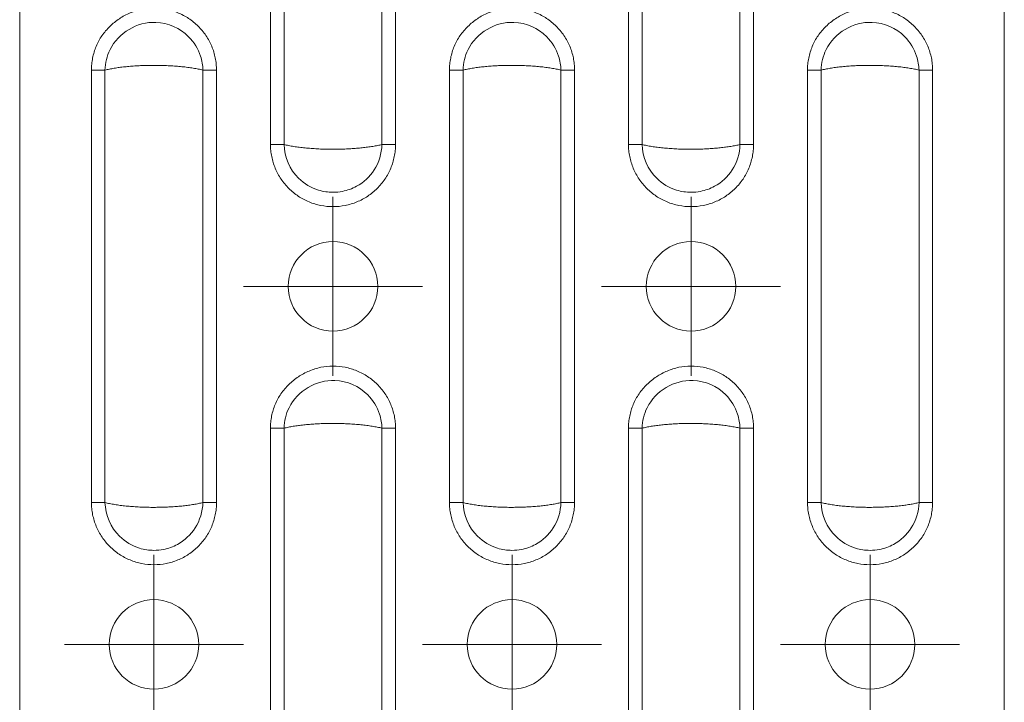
# Model space of a CAD drawing. Header units: millimetres. Extents: x 0 to 210, y 0 to 297.
# Tile 8 of 11: x 44 to 72, y 217 to 236. Entities that reach past the tile are written whole.
import ezdxf

# ---------------------------------------------------------------- set-up
doc = ezdxf.new("R2010")
doc.units = ezdxf.units.MM

# ---------------------------------------------------------------- blocks, each defined once
blk = doc.blocks.new('SW_CENTERMARKSYMBOL_3')
at = {"color": 0, "linetype": 'Continuous', "lineweight": 0}
for p, q in [((0, 1.25), (0, 2.5)), ((0, 0), (0, 1.25)), ((-1.25, 0), (-2.5, 0)), ((0, 0), (-1.25, 0)), ((0, 0), (0, -1.25)), ((0, 0), (1.25, 0)), ((1.25, 0), (2.5, 0)), ((0, -1.25), (0, -2.5))]:
    blk.add_line(p, q, dxfattribs=at)
blk = doc.blocks.new('SW_CENTERMARKSYMBOL_7')
at = {"color": 0, "linetype": 'Continuous', "lineweight": 0}
for p, q in [((0, 1.25), (0, 2.5)), ((0, 0), (0, 1.25)), ((-1.25, 0), (-2.5, 0)), ((0, 0), (-1.25, 0)), ((0, 0), (0, -1.25)), ((0, 0), (1.25, 0)), ((1.25, 0), (2.5, 0)), ((0, -1.25), (0, -2.5))]:
    blk.add_line(p, q, dxfattribs=at)
blk = doc.blocks.new('SW_CENTERMARKSYMBOL_10')
at = {"color": 0, "linetype": 'Continuous', "lineweight": 0}
for p, q in [((0, 1.25), (0, 2.5)), ((0, 0), (0, 1.25)), ((-1.25, 0), (-2.5, 0)), ((0, 0), (-1.25, 0)), ((0, 0), (0, -1.25)), ((0, 0), (1.25, 0)), ((1.25, 0), (2.5, 0)), ((0, -1.25), (0, -2.5))]:
    blk.add_line(p, q, dxfattribs=at)
blk = doc.blocks.new('SW_CENTERMARKSYMBOL_13')
at = {"color": 0, "linetype": 'Continuous', "lineweight": 0}
for p, q in [((0, 1.25), (0, 2.5)), ((0, 0), (0, 1.25)), ((-1.25, 0), (-2.5, 0)), ((0, 0), (-1.25, 0)), ((0, 0), (0, -1.25)), ((0, 0), (1.25, 0)), ((1.25, 0), (2.5, 0)), ((0, -1.25), (0, -2.5))]:
    blk.add_line(p, q, dxfattribs=at)
blk = doc.blocks.new('SW_CENTERMARKSYMBOL_16')
at = {"color": 0, "linetype": 'Continuous', "lineweight": 0}
for p, q in [((0, 1.25), (0, 2.5)), ((0, 0), (0, 1.25)), ((-1.25, 0), (-2.5, 0)), ((0, 0), (-1.25, 0)), ((0, 0), (0, -1.25)), ((0, 0), (1.25, 0)), ((1.25, 0), (2.5, 0)), ((0, -1.25), (0, -2.5))]:
    blk.add_line(p, q, dxfattribs=at)

msp = doc.modelspace()

# ---------------------------------------------------------------- linework, layer by layer
at = {"color": 7, "linetype": 'Continuous', "lineweight": 15}
for p, q in [((44.462, 271.362), (44.462, 154.612)), ((71.962, 271.362), (71.962, 154.612)), ((51.464, 232.824), (51.464, 244.9)), ((51.844, 232.824), (51.844, 244.9)), ((54.579, 244.9), (54.579, 232.824)), ((54.959, 244.9), (54.959, 232.824)), ((61.464, 232.824), (61.464, 244.9)), ((61.844, 232.824), (61.844, 244.9)), ((64.579, 244.9), (64.579, 232.824)), ((64.959, 244.9), (64.959, 232.824)), ((46.464, 222.824), (46.464, 234.9)), ((46.844, 222.824), (46.844, 234.9)), ((49.579, 234.9), (49.579, 222.824)), ((49.959, 234.9), (49.959, 222.824)), ((56.464, 222.824), (56.464, 234.9)), ((56.844, 222.824), (56.844, 234.9)), ((59.579, 234.9), (59.579, 222.824)), ((59.959, 234.9), (59.959, 222.824)), ((66.464, 222.824), (66.464, 234.9)), ((66.844, 222.824), (66.844, 234.9)), ((69.579, 234.9), (69.579, 222.824)), ((69.959, 234.9), (69.959, 222.824)), ((51.464, 212.824), (51.464, 224.9)), ((51.844, 212.824), (51.844, 224.9)), ((54.579, 224.9), (54.579, 212.824)), ((54.959, 224.9), (54.959, 212.824)), ((61.464, 212.824), (61.464, 224.9)), ((61.844, 212.824), (61.844, 224.9)), ((64.579, 224.9), (64.579, 212.824)), ((64.959, 224.9), (64.959, 212.824))]:
    msp.add_line(p, q, dxfattribs=at)
for centre in [(53.212, 228.862), (63.212, 228.862), (48.212, 218.862), (58.212, 218.862), (68.212, 218.862)]:
    msp.add_circle(centre, 1.25, dxfattribs=at)
for points, knots in [([(46.464, 234.9), (46.465, 234.929), (46.466, 234.985), (46.472, 235.07), (46.483, 235.155), (46.503, 235.267), (46.538, 235.405), (46.614, 235.618), (46.75, 235.869), (46.972, 236.129), (47.239, 236.345), (47.543, 236.507), (47.87, 236.611), (48.212, 236.648), (48.553, 236.613), (48.882, 236.513), (49.186, 236.353), (49.408, 236.173), (49.562, 236.004), (49.665, 235.867), (49.754, 235.72), (49.828, 235.566), (49.886, 235.405), (49.928, 235.24), (49.954, 235.071), (49.957, 234.957), (49.959, 234.9)], [0, 0, 0, 0, 0.015558, 0.031135, 0.046768, 0.062496, 0.093799, 0.125045, 0.186708, 0.249382, 0.311688, 0.374289, 0.437411, 0.499275, 0.561957, 0.624546, 0.687103, 0.749679, 0.780928, 0.812381, 0.843709, 0.875023, 0.906415, 0.937501, 0.968592, 1, 1, 1, 1]), ([(56.464, 234.9), (56.465, 234.929), (56.466, 234.985), (56.472, 235.07), (56.483, 235.155), (56.503, 235.267), (56.538, 235.405), (56.614, 235.618), (56.75, 235.869), (56.972, 236.129), (57.239, 236.345), (57.543, 236.507), (57.87, 236.611), (58.212, 236.648), (58.553, 236.613), (58.882, 236.513), (59.186, 236.353), (59.408, 236.173), (59.562, 236.004), (59.665, 235.867), (59.754, 235.72), (59.828, 235.566), (59.886, 235.405), (59.928, 235.24), (59.954, 235.071), (59.957, 234.957), (59.959, 234.9)], [0, 0, 0, 0, 0.015558, 0.031135, 0.046768, 0.062496, 0.093799, 0.125045, 0.186708, 0.249382, 0.311688, 0.374289, 0.437411, 0.499275, 0.561957, 0.624546, 0.687103, 0.749679, 0.780928, 0.812381, 0.843709, 0.875023, 0.906415, 0.937501, 0.968592, 1, 1, 1, 1]), ([(66.464, 234.9), (66.465, 234.929), (66.466, 234.985), (66.472, 235.07), (66.483, 235.155), (66.503, 235.267), (66.538, 235.405), (66.614, 235.618), (66.75, 235.869), (66.972, 236.129), (67.239, 236.345), (67.543, 236.507), (67.87, 236.611), (68.212, 236.648), (68.553, 236.613), (68.882, 236.513), (69.186, 236.353), (69.408, 236.173), (69.562, 236.004), (69.665, 235.867), (69.754, 235.72), (69.828, 235.566), (69.886, 235.405), (69.928, 235.24), (69.954, 235.071), (69.957, 234.957), (69.959, 234.9)], [0, 0, 0, 0, 0.015558, 0.031135, 0.046768, 0.062496, 0.093799, 0.125045, 0.186708, 0.249382, 0.311688, 0.374289, 0.437411, 0.499275, 0.561957, 0.624546, 0.687103, 0.749679, 0.780928, 0.812381, 0.843709, 0.875023, 0.906415, 0.937501, 0.968592, 1, 1, 1, 1]), ([(46.844, 234.9), (46.849, 235.098), (46.897, 235.296), (47.217, 235.943), (47.74, 236.256), (48.608, 236.22), (48.94, 236.075), (49.331, 235.682), (49.446, 235.496), (49.554, 235.166), (49.576, 235.033), (49.579, 234.9)], [-1.088547, -1.088547, -1.088547, -1.088547, -0.936031, -0.936031, -0.529703, -0.529703, -0.266904, -0.266904, -0.102656, -0.102656, 0, 0, 0, 0]), ([(56.844, 234.9), (56.849, 235.098), (56.897, 235.296), (57.217, 235.943), (57.74, 236.256), (58.608, 236.22), (58.94, 236.075), (59.331, 235.682), (59.446, 235.496), (59.554, 235.166), (59.576, 235.033), (59.579, 234.9)], [-1.088547, -1.088547, -1.088547, -1.088547, -0.936031, -0.936031, -0.529703, -0.529703, -0.266904, -0.266904, -0.102656, -0.102656, 0, 0, 0, 0]), ([(66.844, 234.9), (66.849, 235.098), (66.897, 235.296), (67.217, 235.943), (67.74, 236.256), (68.608, 236.22), (68.94, 236.075), (69.331, 235.682), (69.446, 235.496), (69.554, 235.166), (69.576, 235.033), (69.579, 234.9)], [-1.088547, -1.088547, -1.088547, -1.088547, -0.936031, -0.936031, -0.529703, -0.529703, -0.266904, -0.266904, -0.102656, -0.102656, 0, 0, 0, 0]), ([(49.579, 234.9), (49.559, 234.905), (49.517, 234.916), (49.45, 234.93), (49.38, 234.943), (49.307, 234.956), (49.231, 234.967), (49.154, 234.978), (49.074, 234.988), (48.992, 234.997), (48.909, 235.004), (48.824, 235.011), (48.738, 235.017), (48.651, 235.022), (48.564, 235.027), (48.476, 235.03), (48.388, 235.032), (48.3, 235.034), (48.185, 235.034), (48.045, 235.033), (47.878, 235.028), (47.713, 235.02), (47.551, 235.008), (47.393, 234.993), (47.242, 234.975), (47.099, 234.953), (46.964, 234.929), (46.884, 234.91), (46.844, 234.9)], [0, 0, 0, 0, 0.030784, 0.061385, 0.091803, 0.122043, 0.152106, 0.181996, 0.211714, 0.241263, 0.270646, 0.299866, 0.328925, 0.357827, 0.386573, 0.415168, 0.443614, 0.471914, 0.500071, 0.55336, 0.607169, 0.661517, 0.716425, 0.771912, 0.827995, 0.884692, 0.942022, 1, 1, 1, 1]), ([(49.959, 234.9), (49.887, 234.9), (49.815, 234.9), (49.685, 234.9), (49.626, 234.9), (49.579, 234.9)], [0, 0, 0, 0, 0.5, 0.5, 1, 1, 1, 1]), ([(59.579, 234.9), (59.559, 234.905), (59.517, 234.916), (59.45, 234.93), (59.38, 234.943), (59.307, 234.956), (59.231, 234.967), (59.154, 234.978), (59.074, 234.988), (58.992, 234.997), (58.909, 235.004), (58.824, 235.011), (58.738, 235.017), (58.651, 235.022), (58.564, 235.027), (58.476, 235.03), (58.388, 235.032), (58.3, 235.034), (58.185, 235.034), (58.045, 235.033), (57.878, 235.028), (57.713, 235.02), (57.551, 235.008), (57.393, 234.993), (57.242, 234.975), (57.099, 234.953), (56.964, 234.929), (56.884, 234.91), (56.844, 234.9)], [0, 0, 0, 0, 0.030784, 0.061385, 0.091803, 0.122043, 0.152106, 0.181996, 0.211714, 0.241263, 0.270646, 0.299866, 0.328925, 0.357827, 0.386573, 0.415168, 0.443614, 0.471914, 0.500071, 0.55336, 0.607169, 0.661517, 0.716425, 0.771912, 0.827995, 0.884692, 0.942022, 1, 1, 1, 1]), ([(59.959, 234.9), (59.887, 234.9), (59.815, 234.9), (59.685, 234.9), (59.626, 234.9), (59.579, 234.9)], [0, 0, 0, 0, 0.5, 0.5, 1, 1, 1, 1]), ([(69.579, 234.9), (69.559, 234.905), (69.517, 234.916), (69.45, 234.93), (69.38, 234.943), (69.307, 234.956), (69.231, 234.967), (69.154, 234.978), (69.074, 234.988), (68.992, 234.997), (68.909, 235.004), (68.824, 235.011), (68.738, 235.017), (68.651, 235.022), (68.564, 235.027), (68.476, 235.03), (68.388, 235.032), (68.3, 235.034), (68.185, 235.034), (68.045, 235.033), (67.878, 235.028), (67.713, 235.02), (67.551, 235.008), (67.393, 234.993), (67.242, 234.975), (67.099, 234.953), (66.964, 234.929), (66.884, 234.91), (66.844, 234.9)], [0, 0, 0, 0, 0.030784, 0.061385, 0.091803, 0.122043, 0.152106, 0.181996, 0.211714, 0.241263, 0.270646, 0.299866, 0.328925, 0.357827, 0.386573, 0.415168, 0.443614, 0.471914, 0.500071, 0.55336, 0.607169, 0.661517, 0.716425, 0.771912, 0.827995, 0.884692, 0.942022, 1, 1, 1, 1]), ([(69.959, 234.9), (69.887, 234.9), (69.815, 234.9), (69.685, 234.9), (69.626, 234.9), (69.579, 234.9)], [0, 0, 0, 0, 0.5, 0.5, 1, 1, 1, 1]), ([(54.959, 232.824), (54.958, 232.795), (54.958, 232.739), (54.951, 232.654), (54.94, 232.569), (54.92, 232.457), (54.885, 232.319), (54.808, 232.105), (54.673, 231.852), (54.453, 231.589), (54.187, 231.37), (53.883, 231.21), (53.554, 231.11), (53.212, 231.077), (52.869, 231.11), (52.54, 231.21), (52.236, 231.371), (51.97, 231.587), (51.752, 231.853), (51.617, 232.105), (51.539, 232.319), (51.497, 232.485), (51.469, 232.654), (51.466, 232.767), (51.464, 232.824)], [0, 0, 0, 0, 0.015533, 0.031084, 0.046691, 0.062392, 0.093615, 0.124896, 0.187194, 0.249778, 0.312389, 0.374922, 0.437461, 0.50008, 0.562677, 0.625319, 0.687821, 0.750259, 0.812689, 0.875175, 0.906472, 0.937669, 0.968968, 1, 1, 1, 1]), ([(51.464, 232.824), (51.536, 232.824), (51.608, 232.824), (51.738, 232.824), (51.797, 232.824), (51.844, 232.824)], [0, 0, 0, 0, 0.5, 0.5, 1, 1, 1, 1]), ([(51.844, 232.824), (51.865, 232.819), (51.906, 232.808), (51.974, 232.794), (52.044, 232.781), (52.116, 232.768), (52.192, 232.757), (52.27, 232.746), (52.35, 232.736), (52.431, 232.727), (52.515, 232.72), (52.599, 232.713), (52.685, 232.707), (52.772, 232.701), (52.86, 232.697), (52.947, 232.694), (53.036, 232.692), (53.124, 232.69), (53.238, 232.69), (53.378, 232.691), (53.545, 232.696), (53.71, 232.704), (53.872, 232.716), (54.03, 232.731), (54.181, 232.749), (54.325, 232.771), (54.46, 232.795), (54.539, 232.814), (54.579, 232.824)], [0, 0, 0, 0, 0.0307842, 0.0613845, 0.0918034, 0.1220432, 0.1521065, 0.1819958, 0.2117137, 0.2412629, 0.270646, 0.2998659, 0.3289251, 0.3578267, 0.3865734, 0.4151681, 0.4436139, 0.4719137, 0.5000706, 0.5533598, 0.6071687, 0.6615173, 0.7164253, 0.7719117, 0.8279948, 0.8846925, 0.942022, 1, 1, 1, 1]), ([(54.579, 232.824), (54.573, 232.573), (54.497, 232.324), (54.238, 231.924), (54.068, 231.766), (53.746, 231.589), (53.613, 231.541), (53.388, 231.497), (53.299, 231.489), (53.076, 231.489), (52.939, 231.509), (52.6, 231.613), (52.408, 231.728), (52.003, 232.126), (51.852, 232.472), (51.844, 232.824)], [-1.089053, -1.089053, -1.089053, -1.089053, -0.895746, -0.895746, -0.721498, -0.721498, -0.612592, -0.612592, -0.544526, -0.544526, -0.439244, -0.439244, -0.270793, -0.270793, 0, 0, 0, 0]), ([(54.579, 232.824), (54.626, 232.824), (54.685, 232.824), (54.815, 232.824), (54.887, 232.824), (54.959, 232.824)], [0, 0, 0, 0, 0.5, 0.5, 1, 1, 1, 1]), ([(64.959, 232.824), (64.958, 232.795), (64.958, 232.739), (64.951, 232.654), (64.94, 232.569), (64.92, 232.457), (64.885, 232.319), (64.808, 232.105), (64.673, 231.852), (64.453, 231.589), (64.187, 231.37), (63.883, 231.21), (63.554, 231.11), (63.212, 231.077), (62.869, 231.11), (62.54, 231.21), (62.236, 231.371), (61.97, 231.587), (61.752, 231.853), (61.617, 232.105), (61.539, 232.319), (61.497, 232.485), (61.469, 232.654), (61.466, 232.767), (61.464, 232.824)], [0, 0, 0, 0, 0.015533, 0.031084, 0.046691, 0.062392, 0.093615, 0.124896, 0.187194, 0.249778, 0.312389, 0.374922, 0.437461, 0.50008, 0.562677, 0.625319, 0.687821, 0.750259, 0.812689, 0.875175, 0.906472, 0.937669, 0.968968, 1, 1, 1, 1]), ([(61.464, 232.824), (61.536, 232.824), (61.608, 232.824), (61.738, 232.824), (61.797, 232.824), (61.844, 232.824)], [0, 0, 0, 0, 0.5, 0.5, 1, 1, 1, 1]), ([(61.844, 232.824), (61.865, 232.819), (61.906, 232.808), (61.974, 232.794), (62.044, 232.781), (62.116, 232.768), (62.192, 232.757), (62.27, 232.746), (62.35, 232.736), (62.431, 232.727), (62.515, 232.72), (62.599, 232.713), (62.685, 232.707), (62.772, 232.701), (62.86, 232.697), (62.947, 232.694), (63.036, 232.692), (63.124, 232.69), (63.238, 232.69), (63.378, 232.691), (63.545, 232.696), (63.71, 232.704), (63.872, 232.716), (64.03, 232.731), (64.181, 232.749), (64.325, 232.771), (64.46, 232.795), (64.539, 232.814), (64.579, 232.824)], [0, 0, 0, 0, 0.030784, 0.061385, 0.091803, 0.122043, 0.152106, 0.181996, 0.211714, 0.241263, 0.270646, 0.299866, 0.328925, 0.357827, 0.386573, 0.415168, 0.443614, 0.471914, 0.500071, 0.55336, 0.607169, 0.661517, 0.716425, 0.771912, 0.827995, 0.884692, 0.942022, 1, 1, 1, 1]), ([(64.579, 232.824), (64.573, 232.573), (64.497, 232.324), (64.238, 231.924), (64.068, 231.766), (63.746, 231.589), (63.613, 231.541), (63.388, 231.497), (63.299, 231.489), (63.076, 231.489), (62.939, 231.509), (62.6, 231.613), (62.408, 231.728), (62.003, 232.126), (61.852, 232.472), (61.844, 232.824)], [-1.089053, -1.089053, -1.089053, -1.089053, -0.895746, -0.895746, -0.721498, -0.721498, -0.612592, -0.612592, -0.544526, -0.544526, -0.439244, -0.439244, -0.270793, -0.270793, 0, 0, 0, 0]), ([(64.579, 232.824), (64.626, 232.824), (64.685, 232.824), (64.815, 232.824), (64.887, 232.824), (64.959, 232.824)], [0, 0, 0, 0, 0.5, 0.5, 1, 1, 1, 1]), ([(51.464, 224.9), (51.465, 224.929), (51.466, 224.985), (51.472, 225.07), (51.483, 225.155), (51.503, 225.267), (51.538, 225.405), (51.614, 225.618), (51.75, 225.869), (51.972, 226.129), (52.239, 226.345), (52.543, 226.507), (52.87, 226.611), (53.212, 226.648), (53.553, 226.613), (53.882, 226.513), (54.186, 226.353), (54.408, 226.173), (54.562, 226.004), (54.665, 225.867), (54.754, 225.72), (54.828, 225.566), (54.886, 225.405), (54.928, 225.24), (54.954, 225.071), (54.957, 224.957), (54.959, 224.9)], [0, 0, 0, 0, 0.0155584, 0.0311347, 0.0467676, 0.0624956, 0.0937995, 0.1250448, 0.1867078, 0.2493823, 0.3116879, 0.3742888, 0.437411, 0.4992755, 0.5619569, 0.6245458, 0.6871026, 0.7496794, 0.7809281, 0.8123812, 0.8437088, 0.8750227, 0.906415, 0.9375008, 0.9685919, 1, 1, 1, 1]), ([(61.464, 224.9), (61.465, 224.929), (61.466, 224.985), (61.472, 225.07), (61.483, 225.155), (61.503, 225.267), (61.538, 225.405), (61.614, 225.618), (61.75, 225.869), (61.972, 226.129), (62.239, 226.345), (62.543, 226.507), (62.87, 226.611), (63.212, 226.648), (63.553, 226.613), (63.882, 226.513), (64.186, 226.353), (64.408, 226.173), (64.562, 226.004), (64.665, 225.867), (64.754, 225.72), (64.828, 225.566), (64.886, 225.405), (64.928, 225.24), (64.954, 225.071), (64.957, 224.957), (64.959, 224.9)], [0, 0, 0, 0, 0.015558, 0.031135, 0.046768, 0.062496, 0.093799, 0.125045, 0.186708, 0.249382, 0.311688, 0.374289, 0.437411, 0.499275, 0.561957, 0.624546, 0.687103, 0.749679, 0.780928, 0.812381, 0.843709, 0.875023, 0.906415, 0.937501, 0.968592, 1, 1, 1, 1]), ([(51.844, 224.9), (51.849, 225.098), (51.897, 225.296), (52.217, 225.943), (52.74, 226.256), (53.608, 226.22), (53.94, 226.075), (54.331, 225.682), (54.446, 225.496), (54.554, 225.166), (54.576, 225.033), (54.579, 224.9)], [-1.088547, -1.088547, -1.088547, -1.088547, -0.936031, -0.936031, -0.529703, -0.529703, -0.266904, -0.266904, -0.102656, -0.102656, 0, 0, 0, 0]), ([(61.844, 224.9), (61.849, 225.098), (61.897, 225.296), (62.217, 225.943), (62.74, 226.256), (63.608, 226.22), (63.94, 226.075), (64.331, 225.682), (64.446, 225.496), (64.554, 225.166), (64.576, 225.033), (64.579, 224.9)], [-1.088547, -1.088547, -1.088547, -1.088547, -0.936031, -0.936031, -0.529703, -0.529703, -0.266904, -0.266904, -0.102656, -0.102656, 0, 0, 0, 0]), ([(54.579, 224.9), (54.559, 224.905), (54.517, 224.916), (54.45, 224.93), (54.38, 224.943), (54.307, 224.956), (54.231, 224.967), (54.154, 224.978), (54.074, 224.988), (53.992, 224.997), (53.909, 225.004), (53.824, 225.011), (53.738, 225.017), (53.651, 225.022), (53.564, 225.027), (53.476, 225.03), (53.388, 225.032), (53.3, 225.034), (53.185, 225.034), (53.045, 225.033), (52.878, 225.028), (52.713, 225.02), (52.551, 225.008), (52.393, 224.993), (52.242, 224.975), (52.099, 224.953), (51.964, 224.929), (51.884, 224.91), (51.844, 224.9)], [0, 0, 0, 0, 0.030784, 0.061385, 0.091803, 0.122043, 0.152106, 0.181996, 0.211714, 0.241263, 0.270646, 0.299866, 0.328925, 0.357827, 0.386573, 0.415168, 0.443614, 0.471914, 0.500071, 0.55336, 0.607169, 0.661517, 0.716425, 0.771912, 0.827995, 0.884692, 0.942022, 1, 1, 1, 1]), ([(64.579, 224.9), (64.559, 224.905), (64.517, 224.916), (64.45, 224.93), (64.38, 224.943), (64.307, 224.956), (64.231, 224.967), (64.154, 224.978), (64.074, 224.988), (63.992, 224.997), (63.909, 225.004), (63.824, 225.011), (63.738, 225.017), (63.651, 225.022), (63.564, 225.027), (63.476, 225.03), (63.388, 225.032), (63.3, 225.034), (63.185, 225.034), (63.045, 225.033), (62.878, 225.028), (62.713, 225.02), (62.551, 225.008), (62.393, 224.993), (62.242, 224.975), (62.099, 224.953), (61.964, 224.929), (61.884, 224.91), (61.844, 224.9)], [0, 0, 0, 0, 0.030784, 0.061385, 0.091803, 0.122043, 0.152106, 0.181996, 0.211714, 0.241263, 0.270646, 0.299866, 0.328925, 0.357827, 0.386573, 0.415168, 0.443614, 0.471914, 0.500071, 0.55336, 0.607169, 0.661517, 0.716425, 0.771912, 0.827995, 0.884692, 0.942022, 1, 1, 1, 1]), ([(54.959, 224.9), (54.887, 224.9), (54.815, 224.9), (54.685, 224.9), (54.626, 224.9), (54.579, 224.9)], [0, 0, 0, 0, 0.5, 0.5, 1, 1, 1, 1]), ([(64.959, 224.9), (64.887, 224.9), (64.815, 224.9), (64.685, 224.9), (64.626, 224.9), (64.579, 224.9)], [0, 0, 0, 0, 0.5, 0.5, 1, 1, 1, 1]), ([(49.959, 222.824), (49.958, 222.795), (49.958, 222.739), (49.951, 222.654), (49.94, 222.569), (49.92, 222.457), (49.885, 222.319), (49.808, 222.105), (49.673, 221.852), (49.453, 221.589), (49.187, 221.37), (48.883, 221.21), (48.554, 221.11), (48.212, 221.077), (47.869, 221.11), (47.54, 221.21), (47.236, 221.371), (46.97, 221.587), (46.752, 221.853), (46.617, 222.105), (46.539, 222.319), (46.497, 222.485), (46.469, 222.654), (46.466, 222.767), (46.464, 222.824)], [0, 0, 0, 0, 0.015533, 0.031084, 0.046691, 0.062392, 0.093615, 0.124896, 0.187194, 0.249778, 0.312389, 0.374922, 0.437461, 0.50008, 0.562677, 0.625319, 0.687821, 0.750259, 0.812689, 0.875175, 0.906472, 0.937669, 0.968968, 1, 1, 1, 1]), ([(46.464, 222.824), (46.536, 222.824), (46.608, 222.824), (46.738, 222.824), (46.797, 222.824), (46.844, 222.824)], [0, 0, 0, 0, 0.5, 0.5, 1, 1, 1, 1]), ([(46.844, 222.824), (46.865, 222.819), (46.906, 222.808), (46.974, 222.794), (47.044, 222.781), (47.116, 222.768), (47.192, 222.757), (47.27, 222.746), (47.35, 222.736), (47.431, 222.727), (47.515, 222.72), (47.599, 222.713), (47.685, 222.707), (47.772, 222.701), (47.86, 222.697), (47.947, 222.694), (48.036, 222.692), (48.124, 222.69), (48.238, 222.69), (48.378, 222.691), (48.545, 222.696), (48.71, 222.704), (48.872, 222.716), (49.03, 222.731), (49.181, 222.749), (49.325, 222.771), (49.46, 222.795), (49.539, 222.814), (49.579, 222.824)], [0, 0, 0, 0, 0.030784, 0.061385, 0.091803, 0.122043, 0.152106, 0.181996, 0.211714, 0.241263, 0.270646, 0.299866, 0.328925, 0.357827, 0.386573, 0.415168, 0.443614, 0.471914, 0.500071, 0.55336, 0.607169, 0.661517, 0.716425, 0.771912, 0.827995, 0.884692, 0.942022, 1, 1, 1, 1]), ([(49.579, 222.824), (49.573, 222.573), (49.497, 222.324), (49.238, 221.924), (49.068, 221.766), (48.746, 221.589), (48.613, 221.541), (48.388, 221.497), (48.299, 221.489), (48.076, 221.489), (47.939, 221.509), (47.6, 221.613), (47.408, 221.728), (47.003, 222.126), (46.852, 222.472), (46.844, 222.824)], [-1.089053, -1.089053, -1.089053, -1.089053, -0.895746, -0.895746, -0.721498, -0.721498, -0.612592, -0.612592, -0.544526, -0.544526, -0.439244, -0.439244, -0.270793, -0.270793, 0, 0, 0, 0]), ([(49.579, 222.824), (49.626, 222.824), (49.685, 222.824), (49.815, 222.824), (49.887, 222.824), (49.959, 222.824)], [0, 0, 0, 0, 0.5, 0.5, 1, 1, 1, 1]), ([(59.959, 222.824), (59.958, 222.795), (59.958, 222.739), (59.951, 222.654), (59.94, 222.569), (59.92, 222.457), (59.885, 222.319), (59.808, 222.105), (59.673, 221.852), (59.453, 221.589), (59.187, 221.37), (58.883, 221.21), (58.554, 221.11), (58.212, 221.077), (57.869, 221.11), (57.54, 221.21), (57.236, 221.371), (56.97, 221.587), (56.752, 221.853), (56.617, 222.105), (56.539, 222.319), (56.497, 222.485), (56.469, 222.654), (56.466, 222.767), (56.464, 222.824)], [0, 0, 0, 0, 0.0155334, 0.0310839, 0.0466905, 0.0623919, 0.0936154, 0.1248957, 0.1871939, 0.2497784, 0.3123888, 0.3749218, 0.4374611, 0.50008, 0.5626774, 0.6253192, 0.6878205, 0.7502594, 0.8126885, 0.8751746, 0.9064718, 0.9376686, 0.968968, 1, 1, 1, 1]), ([(56.464, 222.824), (56.536, 222.824), (56.608, 222.824), (56.738, 222.824), (56.797, 222.824), (56.844, 222.824)], [0, 0, 0, 0, 0.5, 0.5, 1, 1, 1, 1]), ([(56.844, 222.824), (56.865, 222.819), (56.906, 222.808), (56.974, 222.794), (57.044, 222.781), (57.116, 222.768), (57.192, 222.757), (57.27, 222.746), (57.35, 222.736), (57.431, 222.727), (57.515, 222.72), (57.599, 222.713), (57.685, 222.707), (57.772, 222.701), (57.86, 222.697), (57.947, 222.694), (58.036, 222.692), (58.124, 222.69), (58.238, 222.69), (58.378, 222.691), (58.545, 222.696), (58.71, 222.704), (58.872, 222.716), (59.03, 222.731), (59.181, 222.749), (59.325, 222.771), (59.46, 222.795), (59.539, 222.814), (59.579, 222.824)], [0, 0, 0, 0, 0.0307842, 0.0613845, 0.0918034, 0.1220432, 0.1521065, 0.1819958, 0.2117137, 0.2412629, 0.270646, 0.2998659, 0.3289251, 0.3578267, 0.3865734, 0.4151681, 0.4436139, 0.4719137, 0.5000706, 0.5533598, 0.6071687, 0.6615173, 0.7164253, 0.7719117, 0.8279948, 0.8846925, 0.942022, 1, 1, 1, 1]), ([(59.579, 222.824), (59.573, 222.573), (59.497, 222.324), (59.238, 221.924), (59.068, 221.766), (58.746, 221.589), (58.613, 221.541), (58.388, 221.497), (58.299, 221.489), (58.076, 221.489), (57.939, 221.509), (57.6, 221.613), (57.408, 221.728), (57.003, 222.126), (56.852, 222.472), (56.844, 222.824)], [-1.089053, -1.089053, -1.089053, -1.089053, -0.895746, -0.895746, -0.721498, -0.721498, -0.612592, -0.612592, -0.544526, -0.544526, -0.439244, -0.439244, -0.270793, -0.270793, 0, 0, 0, 0]), ([(59.579, 222.824), (59.626, 222.824), (59.685, 222.824), (59.815, 222.824), (59.887, 222.824), (59.959, 222.824)], [0, 0, 0, 0, 0.5, 0.5, 1, 1, 1, 1]), ([(69.959, 222.824), (69.958, 222.795), (69.958, 222.739), (69.951, 222.654), (69.94, 222.569), (69.92, 222.457), (69.885, 222.319), (69.808, 222.105), (69.673, 221.852), (69.453, 221.589), (69.187, 221.37), (68.883, 221.21), (68.554, 221.11), (68.212, 221.077), (67.869, 221.11), (67.54, 221.21), (67.236, 221.371), (66.97, 221.587), (66.752, 221.853), (66.617, 222.105), (66.539, 222.319), (66.497, 222.485), (66.469, 222.654), (66.466, 222.767), (66.464, 222.824)], [0, 0, 0, 0, 0.015533, 0.031084, 0.046691, 0.062392, 0.093615, 0.124896, 0.187194, 0.249778, 0.312389, 0.374922, 0.437461, 0.50008, 0.562677, 0.625319, 0.687821, 0.750259, 0.812689, 0.875175, 0.906472, 0.937669, 0.968968, 1, 1, 1, 1]), ([(66.464, 222.824), (66.536, 222.824), (66.608, 222.824), (66.738, 222.824), (66.797, 222.824), (66.844, 222.824)], [0, 0, 0, 0, 0.5, 0.5, 1, 1, 1, 1]), ([(66.844, 222.824), (66.865, 222.819), (66.906, 222.808), (66.974, 222.794), (67.044, 222.781), (67.116, 222.768), (67.192, 222.757), (67.27, 222.746), (67.35, 222.736), (67.431, 222.727), (67.515, 222.72), (67.599, 222.713), (67.685, 222.707), (67.772, 222.701), (67.86, 222.697), (67.947, 222.694), (68.036, 222.692), (68.124, 222.69), (68.238, 222.69), (68.378, 222.691), (68.545, 222.696), (68.71, 222.704), (68.872, 222.716), (69.03, 222.731), (69.181, 222.749), (69.325, 222.771), (69.46, 222.795), (69.539, 222.814), (69.579, 222.824)], [0, 0, 0, 0, 0.0307842, 0.0613845, 0.0918034, 0.1220432, 0.1521065, 0.1819958, 0.2117137, 0.2412629, 0.270646, 0.2998659, 0.3289251, 0.3578267, 0.3865734, 0.4151681, 0.4436139, 0.4719137, 0.5000706, 0.5533598, 0.6071687, 0.6615173, 0.7164253, 0.7719117, 0.8279948, 0.8846925, 0.942022, 1, 1, 1, 1]), ([(69.579, 222.824), (69.573, 222.573), (69.497, 222.324), (69.238, 221.924), (69.068, 221.766), (68.746, 221.589), (68.613, 221.541), (68.388, 221.497), (68.299, 221.489), (68.076, 221.489), (67.939, 221.509), (67.6, 221.613), (67.408, 221.728), (67.003, 222.126), (66.852, 222.472), (66.844, 222.824)], [-1.089053, -1.089053, -1.089053, -1.089053, -0.895746, -0.895746, -0.721498, -0.721498, -0.612592, -0.612592, -0.544526, -0.544526, -0.439244, -0.439244, -0.270793, -0.270793, 0, 0, 0, 0]), ([(69.579, 222.824), (69.626, 222.824), (69.685, 222.824), (69.815, 222.824), (69.887, 222.824), (69.959, 222.824)], [0, 0, 0, 0, 0.5, 0.5, 1, 1, 1, 1])]:
    msp.add_open_spline(points, degree=3, knots=knots, dxfattribs=at)
for points in [[(46.464, 234.9), (46.536, 234.9), (46.68, 234.9), (46.797, 234.9), (46.844, 234.9)], [(56.464, 234.9), (56.536, 234.9), (56.68, 234.9), (56.797, 234.9), (56.844, 234.9)], [(66.464, 234.9), (66.536, 234.9), (66.68, 234.9), (66.797, 234.9), (66.844, 234.9)], [(51.464, 224.9), (51.536, 224.9), (51.68, 224.9), (51.797, 224.9), (51.844, 224.9)], [(61.464, 224.9), (61.536, 224.9), (61.68, 224.9), (61.797, 224.9), (61.844, 224.9)]]:
    msp.add_open_spline(points, degree=3, dxfattribs=at)

# ---------------------------------------------------------------- block references
at = {"color": 7, "linetype": 'Continuous', "lineweight": 0}
for name, p in [('SW_CENTERMARKSYMBOL_3', (53.212, 228.862)), ('SW_CENTERMARKSYMBOL_7', (63.212, 228.862)), ('SW_CENTERMARKSYMBOL_10', (48.212, 218.862)), ('SW_CENTERMARKSYMBOL_13', (58.212, 218.862)), ('SW_CENTERMARKSYMBOL_16', (68.212, 218.862))]:
    msp.add_blockref(name, p, dxfattribs=at)

doc.saveas('drawing.dxf')
